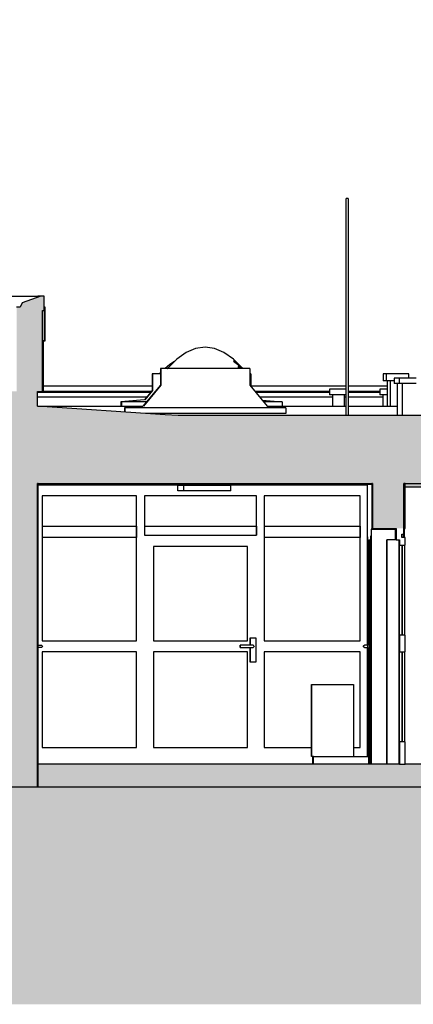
# Model space of a CAD drawing. Header units: metres. Extents: x 0 to 0.84, y 0 to 0.297.
# Tile 4 of 20: x 0.189 to 0.224, y 0.059 to 0.147. Entities that reach past the tile are written whole.
import ezdxf

# ---------------------------------------------------------------- set-up
doc = ezdxf.new("R2010")
doc.units = ezdxf.units.M
doc.linetypes.add('Teckovana 0.5x', pattern=[0.04, 0, -0.04])
for name, color, linetype, lineweight in [('Architektur Allgemein', 7, 'Continuous', 25), ('Decke', 7, 'Continuous', 50), ('Füllfläche', 7, 'Continuous', 13), ('Maßlinie 1_100', 7, 'Continuous', 25), ('Standard', 7, 'Continuous', 25), ('Wand', 7, 'Continuous', 50)]:
    doc.layers.add(name, color=color, linetype=linetype, lineweight=lineweight)

msp = doc.modelspace()

# ---------------------------------------------------------------- hatches: boundary and pattern name
at = {"layer": 'Architektur Allgemein', "linetype": 'Continuous', "lineweight": 25, "true_color": 0xa0a0a0, "transparency": 33554687}
for points in [[(0.190917, 0.120999), (0.191057, 0.120999), (0.191057, 0.122299), (0.190757, 0.122299), (0.189124, 0.121683), (0.188917, 0.121299), (0.190917, 0.121299)], [(0.190917, 0.121299), (0.188617, 0.121299), (0.188617, 0.118299), (0.190917, 0.118299)]]:
    msp.add_hatch(color=253, dxfattribs=at).paths.add_polyline_path(points)
at = {"layer": 'Decke', "linetype": 'Continuous', "lineweight": 25, "true_color": 0xa0a0a0, "transparency": 33554687}
msp.add_hatch(color=253, dxfattribs=at).paths.add_polyline_path([(0.190474, 0.105599), (0.288961, 0.105599), (0.288961, 0.113799), (0.288948, 0.113799), (0.288948, 0.112499), (0.265026, 0.111732), (0.262605, 0.111654), (0.205673, 0.111657), (0.202984, 0.111656), (0.201823, 0.111734), (0.190474, 0.112496)])
at = {"layer": 'Füllfläche', "linetype": 'Continuous', "lineweight": 25, "true_color": 0xababab, "transparency": 33554687}
msp.add_hatch(color=253, dxfattribs=at).paths.add_polyline_path([(0.109238, 0.079579), (0.097307, 0.079382), (0.069096, 0.079527), (0.06496, 0.080219), (0.06496, 0.059219), (0.514512, 0.059219), (0.514512, 0.080446), (0.480479, 0.080293), (0.407635, 0.079055), (0.309966, 0.079842), (0.291625, 0.079436), (0.291618, 0.078599), (0.109238, 0.078599)])
at = {"layer": 'Standard', "linetype": 'Continuous', "lineweight": 25, "true_color": 0xa0a0a0, "transparency": 33554687}
for points in [[(0.22027, 0.105599), (0.190474, 0.105599), (0.190474, 0.105549), (0.22027, 0.105549)], [(0.254751, 0.105599), (0.22307, 0.105599), (0.22307, 0.105299), (0.254751, 0.105299)], [(0.190474, 0.078599), (0.22027, 0.078599), (0.22027, 0.080599), (0.190474, 0.080599)], [(0.22027, 0.078599), (0.22307, 0.078599), (0.22307, 0.080599), (0.22027, 0.080599)], [(0.22307, 0.078599), (0.248331, 0.078599), (0.248331, 0.080599), (0.22307, 0.080599)]]:
    msp.add_hatch(color=253, dxfattribs=at).paths.add_polyline_path(points)
at = {"layer": 'Wand', "linetype": 'Continuous', "lineweight": 25, "true_color": 0xa0a0a0, "transparency": 33554687}
for points in [[(0.190917, 0.118299), (0.188617, 0.118299), (0.188617, 0.113799), (0.190917, 0.113799)], [(0.190474, 0.113799), (0.187774, 0.113799), (0.187774, 0.105599), (0.190474, 0.105599)], [(0.190474, 0.105599), (0.187774, 0.105599), (0.187774, 0.078599), (0.190474, 0.078599)], [(0.22027, 0.101599), (0.22307, 0.101599), (0.22307, 0.105599), (0.22027, 0.105599)]]:
    msp.add_hatch(color=253, dxfattribs=at).paths.add_polyline_path(points)

# ---------------------------------------------------------------- linework, layer by layer
at = {"layer": 'Architektur Allgemein', "color": 7, "linetype": 'Continuous', "lineweight": 25, "transparency": 33554687}
for p, q in [((0.190757, 0.122299), (0.189124, 0.121683)), ((0.191057, 0.122299), (0.190757, 0.122299)), ((0.191057, 0.120999), (0.191057, 0.122299)), ((0.188917, 0.121299), (0.188617, 0.121299)), ((0.189124, 0.121683), (0.188917, 0.121299)), ((0.190917, 0.120999), (0.191057, 0.120999)), ((0.190917, 0.118299), (0.190917, 0.120999))]:
    msp.add_line(p, q, dxfattribs=at)
at = {"layer": 'Decke', "color": 7, "linetype": 'Continuous', "lineweight": 25, "transparency": 33554687}
for p, q in [((0.201823, 0.111734), (0.190474, 0.112496)), ((0.202984, 0.111656), (0.201823, 0.111734)), ((0.205673, 0.111657), (0.202984, 0.111656)), ((0.262605, 0.111654), (0.205673, 0.111657)), ((0.190474, 0.105599), (0.22027, 0.105599)), ((0.22307, 0.105599), (0.22317, 0.105599)), ((0.22317, 0.105599), (0.254751, 0.105599))]:
    msp.add_line(p, q, dxfattribs=at)
at = {"layer": 'Maßlinie 1_100', "color": 7, "linetype": 'Teckovana 0.5x', "lineweight": 25, "transparency": 33554687}
msp.add_line((0.079802, 0.146913), (0.225924, 0.146913), dxfattribs=at)
at = {"layer": 'Standard', "color": 7, "linetype": 'Continuous', "lineweight": 25, "transparency": 33554687}
for p, q in [((0.217918, 0.111656), (0.217918, 0.130989)), ((0.217931, 0.130989), (0.217918, 0.130989)), ((0.217968, 0.130989), (0.217931, 0.130989)), ((0.218018, 0.130989), (0.217968, 0.130989)), ((0.218068, 0.130989), (0.218018, 0.130989)), ((0.218105, 0.130989), (0.218068, 0.130989)), ((0.218118, 0.130989), (0.218105, 0.130989)), ((0.218118, 0.130989), (0.218118, 0.111656)), ((0.178259, 0.122299), (0.190497, 0.122299)), ((0.190757, 0.122299), (0.190497, 0.122299)), ((0.191157, 0.121299), (0.191057, 0.121299)), ((0.191157, 0.118299), (0.191157, 0.121299)), ((0.191057, 0.120999), (0.191057, 0.118299)), ((0.191017, 0.118299), (0.190917, 0.118299)), ((0.191017, 0.113799), (0.191017, 0.118299)), ((0.191057, 0.118299), (0.191017, 0.118299)), ((0.191057, 0.118299), (0.191157, 0.118299)), ((0.204541, 0.117633), (0.203703, 0.117277)), ((0.205379, 0.117752), (0.204541, 0.117633)), ((0.206217, 0.117633), (0.205379, 0.117752)), ((0.207055, 0.117277), (0.206217, 0.117633)), ((0.202865, 0.116683), (0.202027, 0.115852)), ((0.203703, 0.117277), (0.202865, 0.116683)), ((0.207893, 0.116683), (0.207055, 0.117277)), ((0.208686, 0.115897), (0.207893, 0.116683)), ((0.201412, 0.115852), (0.201412, 0.115352)), ((0.201441, 0.115852), (0.201412, 0.115852)), ((0.201441, 0.115852), (0.201441, 0.115352)), ((0.209346, 0.115852), (0.201441, 0.115852)), ((0.202236, 0.116208), (0.201833, 0.115852)), ((0.202019, 0.115853), (0.202016, 0.115852)), ((0.202018, 0.115852), (0.202026, 0.115856)), ((0.202021, 0.115852), (0.202036, 0.115863)), ((0.202024, 0.115852), (0.202072, 0.115897)), ((0.202645, 0.116465), (0.202236, 0.116208)), ((0.208722, 0.115863), (0.207896, 0.116631)), ((0.208732, 0.115856), (0.207899, 0.116476)), ((0.208739, 0.115853), (0.208321, 0.116047)), ((0.208742, 0.115852), (0.208323, 0.115956)), ((0.209346, 0.115852), (0.209346, 0.115352)), ((0.200681, 0.115377), (0.200681, 0.114877)), ((0.200706, 0.115377), (0.200681, 0.115377)), ((0.200706, 0.115377), (0.200706, 0.114877)), ((0.201412, 0.115377), (0.200706, 0.115377)), ((0.201287, 0.115377), (0.201284, 0.115377)), ((0.201285, 0.115377), (0.201292, 0.11538)), ((0.201288, 0.115377), (0.201301, 0.115385)), ((0.201291, 0.115377), (0.201334, 0.115412)), ((0.201412, 0.115482), (0.201293, 0.115377)), ((0.201412, 0.115352), (0.201412, 0.114352)), ((0.201441, 0.115352), (0.201441, 0.114352)), ((0.209449, 0.115377), (0.209346, 0.115377)), ((0.209346, 0.115352), (0.209346, 0.114352)), ((0.209449, 0.115377), (0.209449, 0.114877)), ((0.221228, 0.115374), (0.221228, 0.114749)), ((0.221364, 0.115374), (0.221228, 0.115374)), ((0.221493, 0.115374), (0.221364, 0.115374)), ((0.221493, 0.115374), (0.221493, 0.114749)), ((0.221629, 0.115374), (0.221493, 0.115374)), ((0.221997, 0.115374), (0.221629, 0.115374)), ((0.222497, 0.115374), (0.221997, 0.115374)), ((0.222195, 0.114999), (0.222195, 0.114499)), ((0.222304, 0.114999), (0.222195, 0.114999)), ((0.222598, 0.114999), (0.222304, 0.114999)), ((0.222997, 0.115374), (0.222497, 0.115374)), ((0.222647, 0.114999), (0.222598, 0.114999)), ((0.222647, 0.114999), (0.222647, 0.114499)), ((0.222756, 0.114999), (0.222647, 0.114999)), ((0.22305, 0.114999), (0.222756, 0.114999)), ((0.223361, 0.115374), (0.222997, 0.115374)), ((0.22345, 0.114999), (0.22305, 0.114999)), ((0.223493, 0.115374), (0.223361, 0.115374)), ((0.22385, 0.114999), (0.22345, 0.114999)), ((0.223493, 0.114999), (0.223493, 0.115374)), ((0.224141, 0.114999), (0.22385, 0.114999)), ((0.191017, 0.114299), (0.200681, 0.114299)), ((0.201412, 0.114352), (0.199849, 0.112496)), ((0.201441, 0.114352), (0.199889, 0.112496)), ((0.200681, 0.114877), (0.200681, 0.113877)), ((0.200706, 0.114877), (0.200706, 0.113877)), ((0.209346, 0.114352), (0.210909, 0.112496)), ((0.209449, 0.114877), (0.209449, 0.114229)), ((0.209449, 0.114299), (0.217918, 0.114299)), ((0.218118, 0.114299), (0.221603, 0.114299)), ((0.221364, 0.114749), (0.221228, 0.114749)), ((0.221493, 0.114749), (0.221364, 0.114749)), ((0.221629, 0.114749), (0.221493, 0.114749)), ((0.221603, 0.112499), (0.221603, 0.114749)), ((0.221997, 0.114749), (0.221629, 0.114749)), ((0.221868, 0.112499), (0.221868, 0.114749)), ((0.222195, 0.114749), (0.221997, 0.114749)), ((0.222304, 0.114499), (0.222195, 0.114499)), ((0.222598, 0.114499), (0.222304, 0.114499)), ((0.222495, 0.111656), (0.222495, 0.114499)), ((0.222647, 0.114499), (0.222598, 0.114499)), ((0.222756, 0.114499), (0.222647, 0.114499)), ((0.22305, 0.114499), (0.222756, 0.114499)), ((0.222947, 0.111656), (0.222947, 0.114499)), ((0.22345, 0.114499), (0.22305, 0.114499)), ((0.22385, 0.114499), (0.22345, 0.114499)), ((0.224141, 0.114499), (0.22385, 0.114499)), ((0.190474, 0.113733), (0.20056, 0.113733)), ((0.200195, 0.113299), (0.190474, 0.113299)), ((0.190917, 0.113799), (0.191017, 0.113799)), ((0.200616, 0.113799), (0.191017, 0.113799)), ((0.200681, 0.113877), (0.199994, 0.11306)), ((0.200706, 0.113877), (0.200022, 0.11306)), ((0.216445, 0.113799), (0.209811, 0.113799)), ((0.209867, 0.113733), (0.216445, 0.113733)), ((0.216745, 0.113299), (0.210232, 0.113299)), ((0.216445, 0.113999), (0.216445, 0.113499)), ((0.216553, 0.113999), (0.216445, 0.113999)), ((0.216553, 0.113499), (0.216445, 0.113499)), ((0.216847, 0.113999), (0.216553, 0.113999)), ((0.216847, 0.113499), (0.216553, 0.113499)), ((0.216745, 0.112499), (0.216745, 0.113499)), ((0.217248, 0.113999), (0.216847, 0.113999)), ((0.217248, 0.113499), (0.216847, 0.113499)), ((0.217647, 0.113999), (0.217248, 0.113999)), ((0.217647, 0.113499), (0.217248, 0.113499)), ((0.217918, 0.113999), (0.217647, 0.113999)), ((0.217918, 0.113499), (0.217647, 0.113499)), ((0.217745, 0.113499), (0.217745, 0.112499)), ((0.217918, 0.113299), (0.217745, 0.113299)), ((0.220911, 0.113799), (0.218118, 0.113799)), ((0.218118, 0.113733), (0.220911, 0.113733)), ((0.221211, 0.113299), (0.218118, 0.113299)), ((0.220911, 0.113999), (0.220911, 0.113499)), ((0.221019, 0.113999), (0.220911, 0.113999)), ((0.221019, 0.113499), (0.220911, 0.113499)), ((0.221313, 0.113999), (0.221019, 0.113999)), ((0.221313, 0.113499), (0.221019, 0.113499)), ((0.221211, 0.112499), (0.221211, 0.113499)), ((0.221603, 0.113999), (0.221313, 0.113999)), ((0.221603, 0.113499), (0.221313, 0.113499)), ((0.190474, 0.112499), (0.199852, 0.112499)), ((0.199994, 0.11306), (0.197895, 0.112877)), ((0.197895, 0.112877), (0.197895, 0.112499)), ((0.197936, 0.112877), (0.197895, 0.112877)), ((0.197936, 0.112877), (0.197936, 0.112499)), ((0.20017, 0.112877), (0.197936, 0.112877)), ((0.199849, 0.112496), (0.198203, 0.112352)), ((0.198203, 0.112352), (0.198203, 0.111977)), ((0.198255, 0.112352), (0.198203, 0.112352)), ((0.198255, 0.112352), (0.198255, 0.111974)), ((0.212555, 0.112352), (0.198255, 0.112352)), ((0.210458, 0.113032), (0.212235, 0.112877)), ((0.212235, 0.112877), (0.210588, 0.112877)), ((0.210906, 0.112499), (0.217918, 0.112499)), ((0.210909, 0.112496), (0.212555, 0.112352)), ((0.212235, 0.112877), (0.212235, 0.112499)), ((0.212555, 0.112352), (0.212555, 0.111852)), ((0.218118, 0.112499), (0.222495, 0.112499)), ((0.212555, 0.111852), (0.200068, 0.111852)), ((0.190474, 0.105599), (0.190474, 0.105549)), ((0.190524, 0.105599), (0.190474, 0.105599)), ((0.190474, 0.105599), (0.190474, 0.105549)), ((0.190524, 0.105599), (0.190474, 0.105599)), ((0.190474, 0.105549), (0.190524, 0.105549)), ((0.190524, 0.078599), (0.190524, 0.105599)), ((0.190524, 0.105549), (0.22022, 0.105549)), ((0.190524, 0.105499), (0.219837, 0.105499)), ((0.202964, 0.104949), (0.202964, 0.105449)), ((0.202964, 0.105449), (0.203115, 0.105449)), ((0.203115, 0.105449), (0.203457, 0.105449)), ((0.203457, 0.105449), (0.203496, 0.105449)), ((0.203496, 0.104949), (0.203496, 0.105449)), ((0.203496, 0.105449), (0.203647, 0.105449)), ((0.203647, 0.105449), (0.203988, 0.105449)), ((0.203988, 0.105449), (0.204486, 0.105449)), ((0.204486, 0.105449), (0.205092, 0.105449)), ((0.205092, 0.105449), (0.205747, 0.105449)), ((0.205747, 0.105449), (0.206386, 0.105449)), ((0.206386, 0.105449), (0.206948, 0.105449)), ((0.206948, 0.105449), (0.207376, 0.105449)), ((0.207376, 0.105449), (0.20763, 0.105449)), ((0.20763, 0.105449), (0.207684, 0.105449)), ((0.207684, 0.104949), (0.207684, 0.105449)), ((0.219837, 0.105499), (0.219837, 0.105549)), ((0.219837, 0.091199), (0.219837, 0.105549)), ((0.22022, 0.105599), (0.22022, 0.101549)), ((0.22027, 0.105599), (0.22022, 0.105599)), ((0.22022, 0.105549), (0.22027, 0.105549)), ((0.22027, 0.105549), (0.22027, 0.105599)), ((0.22027, 0.105549), (0.22027, 0.105599)), ((0.22307, 0.105599), (0.22307, 0.101599)), ((0.22317, 0.105599), (0.22307, 0.105599)), ((0.22307, 0.105599), (0.22307, 0.105299)), ((0.22317, 0.105599), (0.22307, 0.105599)), ((0.22307, 0.105299), (0.22317, 0.105299)), ((0.22317, 0.101599), (0.22317, 0.105599)), ((0.22317, 0.105299), (0.254751, 0.105299)), ((0.199291, 0.104499), (0.190887, 0.104499)), ((0.190887, 0.104499), (0.190887, 0.091599)), ((0.19929, 0.101799), (0.19929, 0.104499)), ((0.199291, 0.091599), (0.199291, 0.104499)), ((0.199991, 0.104499), (0.199991, 0.100999)), ((0.209941, 0.104499), (0.199991, 0.104499)), ((0.203115, 0.104949), (0.202964, 0.104949)), ((0.203457, 0.104949), (0.203115, 0.104949)), ((0.203496, 0.104949), (0.203457, 0.104949)), ((0.203647, 0.104949), (0.203496, 0.104949)), ((0.203988, 0.104949), (0.203647, 0.104949)), ((0.204486, 0.104949), (0.203988, 0.104949)), ((0.205092, 0.104949), (0.204486, 0.104949)), ((0.205747, 0.104949), (0.205092, 0.104949)), ((0.206386, 0.104949), (0.205747, 0.104949)), ((0.206948, 0.104949), (0.206386, 0.104949)), ((0.207376, 0.104949), (0.206948, 0.104949)), ((0.20763, 0.104949), (0.207376, 0.104949)), ((0.207684, 0.104949), (0.20763, 0.104949)), ((0.20994, 0.101799), (0.20994, 0.104499)), ((0.209941, 0.100999), (0.209941, 0.104499)), ((0.210641, 0.104499), (0.210641, 0.091599)), ((0.219187, 0.104499), (0.210641, 0.104499)), ((0.219186, 0.101799), (0.219186, 0.104499)), ((0.219187, 0.091599), (0.219187, 0.104499)), ((0.190886, 0.101799), (0.199291, 0.101799)), ((0.199291, 0.101799), (0.199291, 0.100799)), ((0.199991, 0.101799), (0.209941, 0.101799)), ((0.209941, 0.101799), (0.209941, 0.100999)), ((0.210641, 0.101799), (0.219186, 0.101799)), ((0.219186, 0.101799), (0.219186, 0.100799)), ((0.199991, 0.100999), (0.200791, 0.100999)), ((0.200791, 0.100999), (0.209141, 0.100999)), ((0.209141, 0.100999), (0.209941, 0.100999)), ((0.219837, 0.100849), (0.219837, 0.091199)), ((0.219868, 0.100849), (0.219837, 0.100849)), ((0.219837, 0.100849), (0.219837, 0.091199)), ((0.219868, 0.100849), (0.219837, 0.100849)), ((0.219868, 0.091374), (0.219868, 0.100849)), ((0.219868, 0.091374), (0.219868, 0.100849)), ((0.220084, 0.100899), (0.220084, 0.100599)), ((0.220122, 0.100899), (0.220084, 0.100899)), ((0.220122, 0.080599), (0.220122, 0.100899)), ((0.220165, 0.101549), (0.220165, 0.080599)), ((0.220165, 0.101549), (0.22022, 0.101549)), ((0.220165, 0.101549), (0.220165, 0.080599)), ((0.22022, 0.101549), (0.220165, 0.101549)), ((0.22022, 0.101549), (0.22237, 0.101549)), ((0.222315, 0.100599), (0.222315, 0.101549)), ((0.223016, 0.100799), (0.223016, 0.101099)), ((0.22307, 0.101599), (0.22317, 0.101599)), ((0.223115, 0.100799), (0.223115, 0.101599)), ((0.199291, 0.100799), (0.190886, 0.100799)), ((0.19929, 0.091599), (0.19929, 0.100799)), ((0.209141, 0.099999), (0.200791, 0.099999)), ((0.200791, 0.099999), (0.200791, 0.091599)), ((0.20914, 0.091599), (0.20914, 0.099999)), ((0.209141, 0.091599), (0.209141, 0.099999)), ((0.219186, 0.100799), (0.210641, 0.100799)), ((0.219186, 0.091599), (0.219186, 0.100799)), ((0.219935, 0.091374), (0.219935, 0.100599)), ((0.219935, 0.100599), (0.219971, 0.100599)), ((0.219971, 0.100599), (0.219971, 0.080599)), ((0.219971, 0.100599), (0.220122, 0.100599)), ((0.221542, 0.080599), (0.221542, 0.100599)), ((0.221542, 0.100599), (0.221544, 0.100599)), ((0.221544, 0.100599), (0.221544, 0.080599)), ((0.222344, 0.100599), (0.221544, 0.100599)), ((0.22237, 0.100599), (0.222344, 0.100599)), ((0.222644, 0.080599), (0.222644, 0.100599)), ((0.222647, 0.100099), (0.222647, 0.092099)), ((0.22267, 0.100099), (0.222647, 0.100099)), ((0.222897, 0.100099), (0.222897, 0.092099)), ((0.22292, 0.092099), (0.22292, 0.100099)), ((0.223147, 0.092099), (0.223147, 0.100099)), ((0.222647, 0.092099), (0.22267, 0.092099)), ((0.190524, 0.091374), (0.190541, 0.091374)), ((0.190542, 0.091337), (0.190541, 0.091374)), ((0.190542, 0.091237), (0.190542, 0.091337)), ((0.190542, 0.091099), (0.190542, 0.091237)), ((0.190887, 0.091599), (0.199291, 0.091599)), ((0.200791, 0.091599), (0.209141, 0.091599)), ((0.209391, 0.091849), (0.209391, 0.091199)), ((0.209391, 0.091849), (0.209391, 0.091849)), ((0.209391, 0.091199), (0.209391, 0.091849)), ((0.209391, 0.091849), (0.209891, 0.091849)), ((0.209891, 0.091849), (0.209891, 0.089699)), ((0.210641, 0.091599), (0.219187, 0.091599)), ((0.219843, 0.091337), (0.219842, 0.091237)), ((0.219842, 0.091237), (0.219842, 0.091199)), ((0.219843, 0.091374), (0.219843, 0.091337)), ((0.219844, 0.091337), (0.219843, 0.091374)), ((0.219968, 0.091374), (0.219843, 0.091374)), ((0.219844, 0.091237), (0.219844, 0.091337)), ((0.219844, 0.091099), (0.219844, 0.091237)), ((0.219968, 0.091374), (0.219969, 0.091337)), ((0.219969, 0.091337), (0.219969, 0.091237)), ((0.219969, 0.091237), (0.219969, 0.091099)), ((0.190524, 0.090824), (0.190541, 0.090824)), ((0.190524, 0.090374), (0.190541, 0.090374)), ((0.190541, 0.090824), (0.190542, 0.090861)), ((0.190542, 0.090337), (0.190541, 0.090374)), ((0.190542, 0.091199), (0.190816, 0.091199)), ((0.190542, 0.090962), (0.190542, 0.091099)), ((0.190816, 0.090999), (0.190542, 0.090999)), ((0.190542, 0.090861), (0.190542, 0.090962)), ((0.190542, 0.090237), (0.190542, 0.090337)), ((0.190816, 0.091199), (0.190866, 0.091186)), ((0.190866, 0.091013), (0.190816, 0.090999)), ((0.190866, 0.091186), (0.190903, 0.091149)), ((0.190903, 0.091049), (0.190866, 0.091013)), ((0.199291, 0.090599), (0.190887, 0.090599)), ((0.190887, 0.090599), (0.190887, 0.082099)), ((0.190903, 0.091149), (0.190916, 0.091099)), ((0.190916, 0.091099), (0.190903, 0.091049)), ((0.19929, 0.082099), (0.19929, 0.090599)), ((0.199291, 0.082099), (0.199291, 0.090599)), ((0.209141, 0.090599), (0.200791, 0.090599)), ((0.200791, 0.090599), (0.200791, 0.082099)), ((0.208492, 0.091199), (0.208492, 0.091186)), ((0.208492, 0.091186), (0.208492, 0.091199)), ((0.209642, 0.091199), (0.208492, 0.091199)), ((0.208492, 0.091186), (0.208492, 0.091149)), ((0.208492, 0.091149), (0.208492, 0.091186)), ((0.208492, 0.091149), (0.208492, 0.091099)), ((0.208492, 0.091099), (0.208492, 0.091149)), ((0.208492, 0.091099), (0.208492, 0.091049)), ((0.208492, 0.091049), (0.208492, 0.091099)), ((0.208492, 0.091049), (0.208492, 0.091013)), ((0.208492, 0.091013), (0.208492, 0.091049)), ((0.208492, 0.091013), (0.208492, 0.090999)), ((0.208492, 0.090999), (0.208492, 0.091013)), ((0.208492, 0.090999), (0.209642, 0.090999)), ((0.20914, 0.082099), (0.20914, 0.090599)), ((0.209141, 0.082099), (0.209141, 0.090599)), ((0.209391, 0.090999), (0.209391, 0.089699)), ((0.209391, 0.089699), (0.209391, 0.090999)), ((0.209642, 0.091199), (0.209692, 0.091186)), ((0.209692, 0.091013), (0.209642, 0.090999)), ((0.209692, 0.091186), (0.209729, 0.091149)), ((0.209729, 0.091049), (0.209692, 0.091013)), ((0.209729, 0.091149), (0.209742, 0.091099)), ((0.209742, 0.091099), (0.209729, 0.091049)), ((0.219187, 0.090599), (0.210641, 0.090599)), ((0.210641, 0.090599), (0.210641, 0.082099)), ((0.219186, 0.082099), (0.219186, 0.090599)), ((0.219187, 0.082099), (0.219187, 0.090599)), ((0.219464, 0.091099), (0.219478, 0.091149)), ((0.219478, 0.091049), (0.219464, 0.091099)), ((0.219482, 0.091149), (0.219469, 0.091099)), ((0.219469, 0.091099), (0.219482, 0.091049)), ((0.219478, 0.091149), (0.219514, 0.091186)), ((0.219514, 0.091013), (0.219478, 0.091049)), ((0.219518, 0.091186), (0.219482, 0.091149)), ((0.219482, 0.091049), (0.219518, 0.091013)), ((0.219514, 0.091186), (0.219564, 0.091199)), ((0.219564, 0.090999), (0.219514, 0.091013)), ((0.219568, 0.091199), (0.219564, 0.091199)), ((0.219564, 0.090999), (0.219568, 0.090999)), ((0.219843, 0.091199), (0.219568, 0.091199)), ((0.219568, 0.090999), (0.219843, 0.090999)), ((0.219837, 0.090999), (0.219837, 0.081299)), ((0.219837, 0.081299), (0.219837, 0.090999)), ((0.219837, 0.090999), (0.219837, 0.081299)), ((0.219842, 0.090999), (0.219842, 0.090962)), ((0.219842, 0.090962), (0.219843, 0.090861)), ((0.219843, 0.090337), (0.219842, 0.090237)), ((0.219843, 0.091186), (0.219843, 0.091199)), ((0.219844, 0.091149), (0.219843, 0.091186)), ((0.219843, 0.091013), (0.219844, 0.091049)), ((0.219843, 0.090999), (0.219843, 0.091013)), ((0.219843, 0.090861), (0.219843, 0.090824)), ((0.219843, 0.090824), (0.219844, 0.090861)), ((0.219968, 0.090824), (0.219843, 0.090824)), ((0.219843, 0.090374), (0.219843, 0.090337)), ((0.219844, 0.090337), (0.219843, 0.090374)), ((0.219968, 0.090374), (0.219843, 0.090374)), ((0.219844, 0.091099), (0.219844, 0.091149)), ((0.219844, 0.091049), (0.219844, 0.091099)), ((0.219844, 0.090962), (0.219844, 0.091099)), ((0.219844, 0.090861), (0.219844, 0.090962)), ((0.219844, 0.090237), (0.219844, 0.090337)), ((0.219868, 0.090374), (0.219868, 0.090824)), ((0.219868, 0.090374), (0.219868, 0.090824)), ((0.219935, 0.090374), (0.219935, 0.090824)), ((0.219969, 0.090861), (0.219968, 0.090824)), ((0.219968, 0.090374), (0.219969, 0.090337)), ((0.219969, 0.091099), (0.219969, 0.090962)), ((0.219969, 0.090962), (0.219969, 0.090861)), ((0.219969, 0.090337), (0.219969, 0.090237)), ((0.222647, 0.090599), (0.222647, 0.082599)), ((0.22267, 0.090599), (0.222647, 0.090599)), ((0.222897, 0.090599), (0.222897, 0.082599)), ((0.22292, 0.082599), (0.22292, 0.090599)), ((0.223147, 0.082599), (0.223147, 0.090599)), ((0.190524, 0.089824), (0.190541, 0.089824)), ((0.190541, 0.089824), (0.190542, 0.089861)), ((0.190542, 0.090099), (0.190542, 0.090237)), ((0.190542, 0.089962), (0.190542, 0.090099)), ((0.190542, 0.089861), (0.190542, 0.089962)), ((0.209391, 0.089699), (0.209391, 0.089699)), ((0.209891, 0.089699), (0.209391, 0.089699)), ((0.219842, 0.090237), (0.219842, 0.090099)), ((0.219842, 0.090099), (0.219842, 0.089962)), ((0.219842, 0.089962), (0.219843, 0.089861)), ((0.219843, 0.089861), (0.219843, 0.089824)), ((0.219843, 0.089824), (0.219844, 0.089861)), ((0.219968, 0.089824), (0.219843, 0.089824)), ((0.219844, 0.090099), (0.219844, 0.090237)), ((0.219844, 0.089962), (0.219844, 0.090099)), ((0.219844, 0.089861), (0.219844, 0.089962)), ((0.219868, 0.081299), (0.219868, 0.089824)), ((0.219868, 0.081299), (0.219868, 0.089824)), ((0.219935, 0.080599), (0.219935, 0.089824)), ((0.219969, 0.089861), (0.219968, 0.089824)), ((0.219969, 0.090237), (0.219969, 0.090099)), ((0.219969, 0.090099), (0.219969, 0.089962)), ((0.219969, 0.089962), (0.219969, 0.089861)), ((0.214848, 0.081299), (0.214848, 0.087699)), ((0.214848, 0.087699), (0.214886, 0.087699)), ((0.214886, 0.081299), (0.214886, 0.087699)), ((0.214886, 0.087699), (0.218586, 0.087699)), ((0.218586, 0.087699), (0.218586, 0.081299)), ((0.222647, 0.082599), (0.22267, 0.082599)), ((0.190887, 0.082099), (0.199291, 0.082099)), ((0.200791, 0.082099), (0.209141, 0.082099)), ((0.210641, 0.082099), (0.214848, 0.082099)), ((0.218586, 0.082099), (0.219187, 0.082099)), ((0.214886, 0.081299), (0.214848, 0.081299)), ((0.215012, 0.081299), (0.214886, 0.081299)), ((0.214963, 0.080599), (0.214963, 0.081299)), ((0.215012, 0.081299), (0.215019, 0.081299)), ((0.215019, 0.080599), (0.215019, 0.081299)), ((0.215019, 0.081299), (0.219935, 0.081299)), ((0.190474, 0.080599), (0.190474, 0.078599)), ((0.190474, 0.080599), (0.190474, 0.078599)), ((0.190524, 0.080599), (0.190474, 0.080599)), ((0.22027, 0.080599), (0.190524, 0.080599)), ((0.22267, 0.080599), (0.22027, 0.080599)), ((0.248331, 0.080599), (0.22317, 0.080599)), ((0.190474, 0.078599), (0.190524, 0.078599)), ((0.190474, 0.078599), (0.190524, 0.078599)), ((0.190524, 0.078599), (0.22027, 0.078599)), ((0.22027, 0.078599), (0.22307, 0.078599)), ((0.22307, 0.078599), (0.248331, 0.078599))]:
    msp.add_line(p, q, dxfattribs=at)
at = {"layer": 'Wand', "color": 7, "linetype": 'Continuous', "lineweight": 25, "transparency": 33554687}
for p, q in [((0.190917, 0.113799), (0.190917, 0.118299)), ((0.190474, 0.112496), (0.190474, 0.113799)), ((0.190474, 0.113799), (0.190917, 0.113799)), ((0.190474, 0.078599), (0.190474, 0.105599)), ((0.22027, 0.105599), (0.22027, 0.101599)), ((0.22307, 0.101599), (0.22307, 0.105599)), ((0.22027, 0.101599), (0.22237, 0.101599)), ((0.22237, 0.101599), (0.22237, 0.101099)), ((0.22237, 0.101099), (0.22237, 0.100599)), ((0.22287, 0.100799), (0.22287, 0.101099)), ((0.22287, 0.101099), (0.22307, 0.101099)), ((0.22307, 0.101099), (0.22307, 0.101599)), ((0.22237, 0.100599), (0.22267, 0.100599)), ((0.22267, 0.100599), (0.22267, 0.100099)), ((0.22267, 0.100099), (0.22292, 0.100099)), ((0.22317, 0.100799), (0.22287, 0.100799)), ((0.22292, 0.100099), (0.22317, 0.100099)), ((0.22317, 0.100099), (0.22317, 0.100799)), ((0.22267, 0.092099), (0.22267, 0.090599)), ((0.22292, 0.092099), (0.22267, 0.092099)), ((0.22317, 0.092099), (0.22292, 0.092099)), ((0.22317, 0.090599), (0.22317, 0.092099)), ((0.22267, 0.090599), (0.22292, 0.090599)), ((0.22292, 0.090599), (0.22317, 0.090599)), ((0.22267, 0.082599), (0.22267, 0.080599)), ((0.22292, 0.082599), (0.22267, 0.082599)), ((0.22317, 0.082599), (0.22292, 0.082599)), ((0.22317, 0.080599), (0.22317, 0.082599)), ((0.22267, 0.080599), (0.22317, 0.080599)), ((0.187774, 0.078599), (0.190474, 0.078599))]:
    msp.add_line(p, q, dxfattribs=at)

doc.saveas('drawing.dxf')
